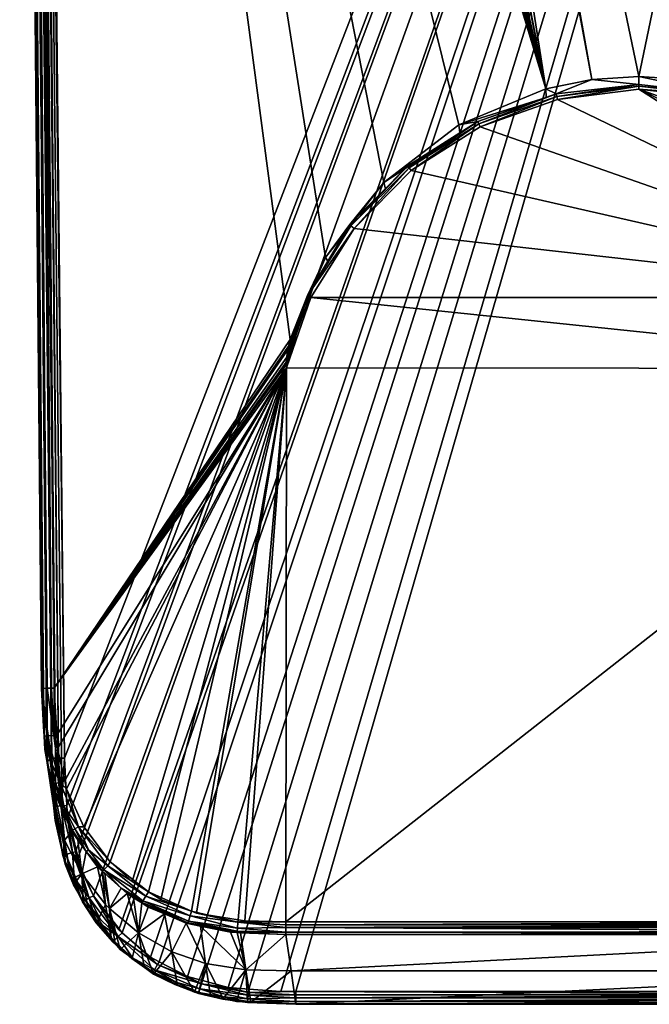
# Model space of a CAD drawing. Extents: x -0.027 to 0.14, y -0.128 to 0.026.
# Tile 1 of 256: x -0.024 to 0, y -0.128 to -0.09. Entities that reach past the tile are written whole.
import ezdxf

# ---------------------------------------------------------------- set-up
doc = ezdxf.new("R2010")
doc.units = 0
doc.layers.add('mesh', color=7, linetype='CONTINUOUS')

msp = doc.modelspace()

# ---------------------------------------------------------------- meshes
at = {"layer": 'mesh'}
mesh = msp.add_polyface(dxfattribs=at)
corners = [(-0.021633, -0.027814, 0.121875), (-0.022328, -0.027388, 0.121875), (-0.003897, -0.092208, 0.121875), (0.021125, -0.027814, 0.121875), (0.019982, -0.028515, 0.121875), (0.003389, -0.092208, 0.121875), (-0.016392, -0.029759, 0.121875), (-0.018509, -0.029307, 0.121875), (0.018203, -0.029244, 0.121875), (0.016164, -0.029718, 0.121875), (0.012612, -0.029947, 0.121875), (0.001583, -0.091848, 0.121875), (-0.000254, -0.091727, 0.121875), (-0.01312, -0.029947, 0.121875), (-0.002091, -0.091848, 0.121875), (-0.013623, -0.029944, 0.121875), (-0.016082, -0.02978, 0.121875), (0.023448, -0.025962, 0.121875), (0.009722, -0.095864, 0.121875), (0.011992, -0.098797, 0.121875), (0.013386, -0.102009, 0.121875), (-0.01023, -0.095864, 0.121875), (-0.007297, -0.093618, 0.121875), (-0.023956, -0.025962, 0.121875), (0.006789, -0.093618, 0.121875), (0.013435, -0.102247, 0.121875), (-0.0125, -0.098797, 0.121875), (-0.013894, -0.102009, 0.121875), (-0.023108, -0.11563, 0.121875), (-0.023598, -0.115635, 0.122275), (-0.023529, -0.115634, 0.12211), (-0.024445, -0.025967, 0.122269), (-0.024139, -0.025964, 0.12191), (-0.024336, -0.025966, 0.12205), (-0.023384, -0.115633, 0.121962), (-0.02446, 0.000995, 0.136384), (-0.023214, -0.118366, 0.136388), (-0.023406, -0.117038, 0.129582), (-0.023411, -0.117, 0.129388), (-0.023608, -0.115635, 0.122388), (-0.024186, 0.000994, 0.136821), (-0.02294, -0.118367, 0.136821), (-0.023061, -0.118368, 0.136732), (-0.024448, 0.000993, 0.136474), (-0.023201, -0.118367, 0.136475), (-0.02283, -0.118364, 0.136862), (-0.024076, 0.000997, 0.136862), (-0.022714, -0.11836, 0.136875), (-0.016307, -0.127326, 0.136875), (-0.017319, -0.127049, 0.136875), (0.023452, 0.001, 0.136875), (-0.022613, -0.120209, 0.136875), (-0.022586, -0.120712, 0.136875), (-0.013662, -0.127481, 0.136875), (-0.014252, -0.127479, 0.136875), (-0.022282, -0.122022, 0.136875), (-0.022208, -0.122339, 0.136875), (-0.021574, -0.123746, 0.136875), (-0.019344, -0.126136, 0.136875), (-0.020456, -0.125185, 0.136875), (-0.000254, -0.092102, 0.120002), (0.002978, -0.092403, 0.120181), (-0.000254, -0.092037, 0.120117), (0.002968, -0.092466, 0.120066), (-0.000254, -0.092224, 0.119952), (-0.00344, -0.092629, 0.120018), (-0.003469, -0.092502, 0.12004), (-0.003486, -0.092403, 0.120181)]
mesh.append_faces([[corners[k] for k in face] for face in [(0, 1, 2, 2), (3, 4, 5, 5), (6, 7, 2, 2), (8, 9, 5, 5), (10, 11, 5, 5), (10, 12, 11, 11), (13, 14, 12, 12), (15, 2, 14, 14), (16, 6, 2, 2), (17, 18, 19, 19), (20, 17, 19, 19), (21, 22, 23, 23), (17, 24, 18, 18), (17, 5, 24, 24), (17, 20, 25, 25), (2, 23, 22, 22), (23, 26, 21, 21), (23, 27, 26, 26), (28, 27, 23, 23), (29, 30, 31, 31), (32, 33, 34, 34), (35, 36, 37, 37), (35, 38, 39, 39), (40, 41, 42, 42), (36, 43, 44, 44), (45, 46, 47, 47), (43, 42, 44, 44), (48, 49, 50, 50), (50, 51, 47, 47), (50, 52, 51, 51), (53, 54, 50, 50), (50, 55, 52, 52), (50, 56, 55, 55), (57, 56, 50, 50), (58, 59, 50, 50), (60, 61, 62, 62), (60, 63, 61, 61), (64, 63, 60, 60), (60, 65, 64, 64), (62, 66, 60, 60), (62, 67, 66, 66), (11, 61, 5, 5), (11, 12, 61, 61), (12, 62, 61, 61), (14, 62, 12, 12), (14, 67, 62, 62), (2, 67, 14, 14)]])
mesh = msp.add_polyface(dxfattribs=at)
corners = [(-0.01312, -0.027019, 0.119422), (0.012612, -0.026947, 0.118875), (-0.01312, -0.026947, 0.118875), (-0.01312, -0.027049, 0.119652), (0.012612, -0.027019, 0.119418), (-0.01312, -0.027184, 0.119976), (0.012612, -0.027049, 0.119652), (-0.01312, -0.027349, 0.120375), (0.012612, -0.027181, 0.11997), (-0.01312, -0.027457, 0.120515), (0.012612, -0.027349, 0.120375), (-0.01312, -0.027826, 0.120997), (0.012612, -0.02745, 0.120506), (-0.01312, -0.028331, 0.121384), (0.012612, -0.027826, 0.120997), (-0.015833, -0.027717, 0.121005), (-0.021633, -0.027814, 0.121875), (-0.023742, -0.025756, 0.121852), (-0.022328, -0.027388, 0.121875), (-0.021372, -0.027409, 0.121829), (-0.018969, -0.029123, 0.121875), (-0.018808, -0.028658, 0.121829), (-0.020484, -0.028518, 0.121875), (-0.017079, -0.027501, 0.121003), (-0.015891, -0.028198, 0.121395), (-0.018443, -0.027613, 0.121393), (-0.018283, -0.027154, 0.121), (-0.019432, -0.026673, 0.120998), (-0.018622, -0.028126, 0.121671), (-0.021067, -0.026933, 0.12167), (-0.015955, -0.028737, 0.121672), (-0.016022, -0.029296, 0.121829), (-0.01312, -0.028447, 0.121473), (-0.01312, -0.028872, 0.121649), (-0.015786, -0.027326, 0.120522), (-0.015752, -0.027046, 0.119981), (-0.01693, -0.026843, 0.119977), (-0.016992, -0.027117, 0.120519), (-0.015733, -0.026886, 0.119418), (-0.018152, -0.026782, 0.120516), (-0.023631, -0.025649, 0.12184), (-0.024186, 0.000994, 0.136821), (-0.023061, -0.118368, 0.136732), (-0.024309, 0.000992, 0.136731), (-0.024076, 0.000997, 0.136862), (-0.02294, -0.118367, 0.136821), (-0.023214, -0.118366, 0.136388), (-0.02446, 0.000995, 0.136384), (-0.024448, 0.000993, 0.136474), (-0.022714, -0.11836, 0.136875), (-0.02396, 0.001, 0.136875)]
mesh.append_faces([[corners[k] for k in face] for face in [(0, 1, 2, 2), (3, 4, 0, 0), (5, 6, 3, 3), (7, 8, 5, 5), (9, 10, 7, 7), (11, 12, 9, 9), (13, 14, 11, 11), (15, 11, 9, 9), (16, 17, 18, 18), (19, 20, 21, 21), (19, 22, 20, 20), (16, 22, 19, 19), (23, 24, 15, 15), (23, 25, 24, 24), (26, 25, 23, 23), (26, 27, 25, 25), (19, 28, 29, 29), (21, 28, 19, 19), (21, 30, 28, 28), (31, 30, 21, 21), (24, 11, 15, 15), (24, 13, 11, 11), (32, 13, 24, 24), (28, 25, 29, 29), (28, 24, 25, 25), (30, 24, 28, 28), (30, 32, 24, 24), (33, 32, 30, 30), (34, 7, 5, 5), (35, 5, 3, 3), (35, 34, 5, 5), (36, 34, 35, 35), (36, 37, 34, 34), (38, 3, 0, 0), (38, 35, 3, 3), (34, 9, 7, 7), (34, 15, 9, 9), (37, 15, 34, 34), (37, 23, 15, 15), (39, 23, 37, 37), (39, 26, 23, 23), (19, 40, 16, 16), (41, 42, 43, 43), (44, 45, 41, 41), (46, 47, 48, 48), (49, 44, 50, 50), (43, 42, 48, 48)]])
mesh = msp.add_polyface(dxfattribs=at)
corners = [(-0.01312, -0.029171, 0.121773), (0.012612, -0.028853, 0.121641), (-0.01312, -0.028872, 0.121649), (0.012612, -0.029171, 0.121773), (-0.01312, -0.029428, 0.121807), (0.012612, -0.029404, 0.121804), (-0.01312, -0.029947, 0.121875), (0.012612, -0.029947, 0.121875), (-0.016022, -0.029296, 0.121829), (-0.016392, -0.029759, 0.121875), (-0.016082, -0.02978, 0.121875), (-0.018808, -0.028658, 0.121829), (-0.018509, -0.029307, 0.121875), (-0.018969, -0.029123, 0.121875), (-0.013623, -0.029944, 0.121875), (-0.015955, -0.028737, 0.121672), (0.021821, -0.027388, 0.121875), (0.021125, -0.027814, 0.121875), (0.003389, -0.092208, 0.121875), (-0.003897, -0.092208, 0.121875), (-0.020484, -0.028518, 0.121875), (-0.021633, -0.027814, 0.121875), (0.018466, -0.029136, 0.121875), (0.018203, -0.029244, 0.121875), (0.019982, -0.028515, 0.121875), (0.013446, -0.029938, 0.121875), (0.015572, -0.029766, 0.121875), (0.016164, -0.029718, 0.121875), (-0.000254, -0.091727, 0.121875), (-0.002091, -0.091848, 0.121875), (0.015512, -0.029272, 0.121825), (0.015445, -0.028717, 0.121664), (0.018292, -0.028636, 0.121825), (0.023448, -0.025962, 0.121875), (-0.022328, -0.027388, 0.121875), (-0.023956, -0.025962, 0.121875), (-0.024139, -0.025964, 0.12191), (-0.023221, -0.115631, 0.121888), (-0.024445, -0.025967, 0.122269), (-0.023529, -0.115634, 0.12211), (-0.024407, -0.025967, 0.122158), (-0.023608, -0.115635, 0.122388), (-0.024456, -0.025967, 0.122385), (-0.024336, -0.025966, 0.12205), (-0.02446, 0.000995, 0.136384), (-0.023406, -0.117038, 0.129582), (-0.023411, -0.117, 0.129388), (-0.02283, -0.118364, 0.136862), (-0.02294, -0.118367, 0.136821), (-0.024076, 0.000997, 0.136862)]
mesh.append_faces([[corners[k] for k in face] for face in [(0, 1, 2, 2), (0, 3, 1, 1), (4, 3, 0, 0), (4, 5, 3, 3), (6, 5, 4, 4), (6, 7, 5, 5), (8, 4, 0, 0), (9, 10, 8, 8), (11, 9, 8, 8), (11, 12, 9, 9), (11, 13, 12, 12), (14, 8, 10, 10), (14, 4, 8, 8), (6, 4, 14, 14), (8, 2, 15, 15), (0, 2, 8, 8), (16, 17, 18, 18), (19, 20, 21, 21), (18, 22, 23, 23), (18, 24, 22, 22), (19, 13, 20, 20), (19, 12, 13, 13), (18, 25, 7, 7), (18, 26, 25, 25), (18, 27, 26, 26), (6, 28, 7, 7), (14, 29, 6, 6), (10, 19, 14, 14), (30, 26, 27, 27), (5, 7, 25, 25), (23, 30, 27, 27), (3, 31, 1, 1), (3, 30, 31, 31), (5, 30, 3, 3), (5, 26, 30, 30), (25, 26, 5, 5), (32, 23, 22, 22), (32, 30, 23, 23), (16, 18, 33, 33), (19, 34, 35, 35), (36, 37, 35, 35), (38, 39, 40, 40), (41, 38, 42, 42), (39, 43, 40, 40), (44, 41, 42, 42), (45, 46, 44, 44), (47, 48, 49, 49)]])
mesh = msp.add_polyface(dxfattribs=at)
corners = [(-0.01403, -0.103113, 0.121875), (-0.022694, -0.11925, 0.121875), (-0.022624, -0.119562, 0.121875), (-0.023108, -0.11563, 0.121875), (-0.013957, -0.102262, 0.121875), (-0.013894, -0.102009, 0.121875), (-0.013996, -0.102418, 0.121875), (-0.014023, -0.102689, 0.121875), (-0.014042, -0.102886, 0.121875), (-0.014051, -0.103005, 0.121875), (-0.021956, -0.121043, 0.121875), (-0.020922, -0.122418, 0.121875), (-0.023005, -0.117461, 0.121875), (-0.022976, -0.117984, 0.121875), (-0.020068, -0.123178, 0.121875), (-0.018938, -0.123882, 0.121875), (-0.017742, -0.124342, 0.121875), (-0.023956, -0.025962, 0.121875), (-0.023221, -0.115631, 0.121888), (-0.024139, -0.025964, 0.12191), (-0.023384, -0.115633, 0.121962), (-0.023598, -0.115635, 0.122275), (-0.024445, -0.025967, 0.122269), (-0.023608, -0.115635, 0.122388), (-0.024336, -0.025966, 0.12205), (-0.023529, -0.115634, 0.12211), (-0.023499, -0.117505, 0.122195), (-0.023528, -0.11713, 0.122381), (-0.023125, -0.117471, 0.121883), (-0.023389, -0.117495, 0.122023), (-0.023411, -0.117, 0.129388), (0.023452, 0.001, 0.136875), (-0.020589, -0.125071, 0.136875), (-0.021574, -0.123746, 0.136875), (-0.013207, -0.100283, 0.121483), (-0.013084, -0.100357, 0.121386), (-0.009237, -0.095299, 0.120533), (-0.011514, -0.097562, 0.120965), (-0.01139, -0.097669, 0.120907), (-0.009284, -0.095215, 0.120677), (-0.011549, -0.097514, 0.121083), (-0.01242, -0.098941, 0.121334), (-0.0125, -0.098797, 0.121875), (-0.01023, -0.095864, 0.121875), (-0.010166, -0.09611, 0.120835)]
mesh.append_faces([[corners[k] for k in face] for face in [(0, 1, 2, 2), (3, 4, 5, 5), (3, 6, 4, 4), (7, 6, 3, 3), (3, 8, 7, 7), (9, 8, 3, 3), (0, 10, 11, 11), (2, 10, 0, 0), (3, 0, 9, 9), (12, 0, 3, 3), (13, 0, 12, 12), (13, 1, 0, 0), (11, 14, 0, 0), (15, 16, 0, 0), (17, 18, 3, 3), (18, 19, 20, 20), (21, 22, 23, 23), (20, 24, 25, 25), (21, 26, 25, 25), (23, 26, 21, 21), (23, 27, 26, 26), (3, 28, 12, 12), (18, 28, 3, 3), (26, 20, 25, 25), (29, 20, 26, 26), (28, 20, 29, 29), (18, 20, 28, 28), (30, 27, 23, 23), (31, 32, 33, 33), (34, 5, 4, 4), (9, 0, 34, 34), (34, 8, 9, 9), (34, 7, 8, 8), (34, 6, 7, 7), (4, 6, 34, 34), (0, 35, 34, 34), (36, 37, 38, 38), (39, 40, 37, 37), (34, 40, 41, 41), (34, 37, 40, 40), (34, 38, 37, 37), (35, 38, 34, 34), (42, 5, 34, 34), (43, 40, 44, 44), (42, 40, 43, 43), (42, 41, 40, 40), (34, 41, 42, 42)]])
mesh = msp.add_polyface(dxfattribs=at)
corners = [(-0.01312, -0.027019, 0.119422), (0.012612, -0.027019, 0.119418), (0.012612, -0.026947, 0.118875), (-0.01312, -0.027049, 0.119652), (0.012612, -0.027049, 0.119652), (-0.01312, -0.027184, 0.119976), (0.012612, -0.027181, 0.11997), (-0.01312, -0.027349, 0.120375), (0.012612, -0.027349, 0.120375), (-0.01312, -0.027457, 0.120515), (0.012612, -0.02745, 0.120506), (-0.01312, -0.027826, 0.120997), (0.012612, -0.027826, 0.120997), (-0.01312, -0.028331, 0.121384), (0.012612, -0.028316, 0.121373), (-0.01312, -0.028447, 0.121473), (0.012612, -0.028447, 0.121473), (-0.01312, -0.028872, 0.121649), (0.012612, -0.028853, 0.121641), (0.015381, -0.028183, 0.121385), (0.015225, -0.026885, 0.119415), (0.015277, -0.02732, 0.120513), (0.015445, -0.028717, 0.121664), (0.015324, -0.027706, 0.120994), (0.016569, -0.027491, 0.120992), (0.01793, -0.027598, 0.121383), (0.018108, -0.028107, 0.121663), (0.015512, -0.029272, 0.121825), (0.018292, -0.028636, 0.121825), (0.017771, -0.027144, 0.12099), (0.016483, -0.027111, 0.12051), (0.015244, -0.027044, 0.119975), (0.017643, -0.026777, 0.120507), (0.016422, -0.02684, 0.11997), (-0.00128, -0.02698, 0.050814), (-0.000254, -0.026981, 0.050856), (-0.000254, -0.026937, 0.026932), (-0.002316, -0.026974, 0.050647), (-0.002631, -0.026972, 0.050597), (-0.003365, -0.026959, 0.05031), (-0.003186, -0.026964, 0.050407), (0.002355, -0.026969, 0.050525), (0.002576, -0.026964, 0.050421), (0.001519, -0.026977, 0.050716), (0.001788, -0.026975, 0.050681), (0.000772, -0.02698, 0.050814), (-0.022714, -0.11836, 0.136875), (-0.02396, 0.001, 0.136875), (0.023452, 0.001, 0.136875)]
mesh.append_faces([[corners[k] for k in face] for face in [(0, 1, 2, 2), (3, 4, 1, 1), (5, 6, 4, 4), (7, 8, 6, 6), (9, 10, 8, 8), (11, 12, 10, 10), (13, 14, 12, 12), (15, 14, 13, 13), (15, 16, 14, 14), (17, 16, 15, 15), (17, 18, 16, 16), (19, 14, 16, 16), (20, 1, 4, 4), (21, 10, 12, 12), (21, 8, 10, 10), (18, 19, 16, 16), (18, 22, 19, 19), (23, 21, 12, 12), (23, 24, 21, 21), (25, 24, 23, 23), (20, 2, 1, 1), (26, 27, 28, 28), (26, 22, 27, 27), (25, 22, 26, 26), (25, 19, 22, 22), (23, 19, 25, 25), (23, 14, 19, 19), (12, 14, 23, 23), (29, 24, 25, 25), (30, 24, 29, 29), (30, 21, 24, 24), (31, 21, 30, 30), (31, 8, 21, 21), (6, 8, 31, 31), (32, 30, 29, 29), (33, 31, 30, 30), (20, 6, 31, 31), (4, 6, 20, 20), (34, 35, 36, 36), (36, 37, 34, 34), (36, 38, 37, 37), (36, 39, 40, 40), (36, 41, 42, 42), (36, 43, 44, 44), (36, 45, 43, 43), (35, 45, 36, 36), (46, 47, 48, 48)]])
mesh = msp.add_polyface(dxfattribs=at)
corners = [(-0.007297, -0.093618, 0.121875), (-0.003883, -0.092542, 0.120206), (-0.003897, -0.092208, 0.121875), (-0.01023, -0.095864, 0.121875), (-0.007259, -0.09393, 0.120451), (-0.014057, -0.12476, 0.121875), (0.013513, -0.103131, 0.121875), (-0.01403, -0.103113, 0.121875), (0.023452, 0.001, 0.136875), (-0.019003, -0.126314, 0.136875), (-0.019344, -0.126136, 0.136875), (-0.017898, -0.126891, 0.136875), (-0.017319, -0.127049, 0.136875), (-0.015509, -0.127385, 0.136875), (-0.016307, -0.127326, 0.136875), (-0.014252, -0.127479, 0.136875), (0.013154, -0.127481, 0.136875), (-0.013662, -0.127481, 0.136875), (-0.020456, -0.125185, 0.136875), (-0.020589, -0.125071, 0.136875), (0.002978, -0.092403, 0.120181), (0.006041, -0.093481, 0.120371), (0.003375, -0.092542, 0.120206), (0.002968, -0.092466, 0.120066), (0.006022, -0.093541, 0.120255), (0.002942, -0.092586, 0.120016), (0.005972, -0.093652, 0.120204), (-0.000254, -0.092224, 0.119952), (-0.000254, -0.092102, 0.120002), (-0.003469, -0.092502, 0.12004), (-0.00344, -0.092629, 0.120018), (-0.006461, -0.093692, 0.120206), (-0.006516, -0.093574, 0.120229), (-0.003486, -0.092403, 0.120181), (-0.006549, -0.093481, 0.120371), (-0.009158, -0.095402, 0.120507), (-0.009237, -0.095299, 0.120533), (-0.009284, -0.095215, 0.120677), (-0.01139, -0.097669, 0.120907), (-0.011514, -0.097562, 0.120965), (-0.010166, -0.09611, 0.120835), (-0.011549, -0.097514, 0.121083), (0.003389, -0.092208, 0.121875), (0.006789, -0.093618, 0.121875), (-0.013084, -0.100357, 0.121386), (0.00865, -0.095402, 0.120507), (0.012576, -0.100357, 0.121386), (0.010882, -0.097669, 0.120907)]
mesh.append_faces([[corners[k] for k in face] for face in [(0, 1, 2, 2), (3, 4, 0, 0), (5, 6, 7, 7), (8, 9, 10, 10), (8, 11, 9, 9), (8, 12, 11, 11), (8, 13, 14, 14), (8, 15, 13, 13), (8, 16, 17, 17), (8, 18, 19, 19), (20, 21, 22, 22), (23, 21, 20, 20), (23, 24, 21, 21), (25, 24, 23, 23), (25, 26, 24, 24), (27, 25, 23, 23), (28, 29, 30, 30), (29, 31, 30, 30), (29, 32, 31, 31), (33, 32, 29, 29), (33, 34, 32, 32), (1, 34, 33, 33), (32, 35, 31, 31), (32, 36, 35, 35), (34, 36, 32, 32), (34, 37, 36, 36), (4, 37, 34, 34), (36, 38, 35, 35), (37, 39, 36, 36), (40, 41, 37, 37), (42, 21, 43, 43), (42, 22, 21, 21), (42, 20, 22, 22), (2, 1, 33, 33), (0, 34, 1, 1), (0, 4, 34, 34), (3, 37, 4, 4), (3, 40, 37, 37), (44, 7, 6, 6), (45, 26, 25, 25), (27, 45, 25, 25), (46, 47, 27, 27), (46, 38, 44, 44), (35, 38, 46, 46), (46, 31, 35, 35), (46, 30, 31, 31), (27, 30, 46, 46)]])
mesh = msp.add_polyface(dxfattribs=at)
corners = [(0.013537, -0.102746, 0.121875), (0.012677, -0.100299, 0.121447), (0.013538, -0.10289, 0.121875), (0.013484, -0.102486, 0.121875), (0.009722, -0.095864, 0.121875), (0.011912, -0.098941, 0.121334), (0.011992, -0.098797, 0.121875), (0.0226, -0.11563, 0.121875), (0.013513, -0.103131, 0.121875), (0.013435, -0.102247, 0.121875), (0.017197, -0.124316, 0.121875), (0.018211, -0.123988, 0.121875), (0.01888, -0.123568, 0.121875), (0.019795, -0.122992, 0.121875), (0.021793, -0.120381, 0.121875), (0.022149, -0.119277, 0.121875), (0.016469, -0.12455, 0.121875), (0.015391, -0.124628, 0.121875), (0.013549, -0.12476, 0.121875), (-0.014057, -0.12476, 0.121875), (0.023452, 0.001, 0.136875), (0.016817, -0.127068, 0.136875), (0.015447, -0.127378, 0.136875), (0.015003, -0.127398, 0.136875), (0.013154, -0.127481, 0.136875), (0.012576, -0.100357, 0.121386), (0.012717, -0.10026, 0.121567), (0.013386, -0.102009, 0.121875), (0.010882, -0.097669, 0.120907), (0.011006, -0.097562, 0.120965), (0.011041, -0.097514, 0.121083), (0.008776, -0.095215, 0.120677), (0.009658, -0.09611, 0.120835), (0.008749, -0.095269, 0.12056), (0.00865, -0.095402, 0.120507), (0.006041, -0.093481, 0.120371), (0.006751, -0.09393, 0.120451), (0.006022, -0.093541, 0.120255), (0.005972, -0.093652, 0.120204), (0.006789, -0.093618, 0.121875), (-0.000254, -0.092224, 0.119952), (-0.013084, -0.100357, 0.121386)]
mesh.append_faces([[corners[k] for k in face] for face in [(0, 1, 2, 2), (3, 1, 0, 0), (4, 5, 6, 6), (7, 0, 2, 2), (2, 8, 7, 7), (7, 3, 0, 0), (7, 9, 3, 3), (8, 10, 11, 11), (8, 12, 13, 13), (11, 12, 8, 8), (14, 15, 8, 8), (8, 16, 10, 10), (8, 17, 16, 16), (8, 18, 17, 17), (19, 18, 8, 8), (20, 21, 22, 22), (20, 23, 24, 24), (2, 25, 8, 8), (2, 1, 25, 25), (3, 26, 1, 1), (9, 26, 3, 3), (27, 26, 9, 9), (1, 28, 25, 25), (1, 29, 28, 28), (26, 29, 1, 1), (26, 30, 29, 29), (5, 30, 26, 26), (31, 30, 32, 32), (33, 30, 31, 31), (33, 29, 30, 30), (33, 28, 29, 29), (34, 28, 33, 33), (35, 31, 36, 36), (37, 31, 35, 35), (37, 33, 31, 31), (38, 33, 37, 37), (38, 34, 33, 33), (6, 26, 27, 27), (6, 5, 26, 26), (4, 30, 5, 5), (4, 32, 30, 30), (4, 31, 32, 32), (39, 31, 4, 4), (39, 36, 31, 31), (39, 35, 36, 36), (40, 28, 34, 34), (25, 41, 8, 8)]])
mesh = msp.add_polyface(dxfattribs=at)
corners = [(-0.023174, -0.119387, 0.122362), (-0.023137, -0.120196, 0.129101), (-0.023099, -0.119716, 0.122358), (-0.023508, -0.117506, 0.122379), (-0.023528, -0.11713, 0.122381), (-0.023371, -0.118488, 0.129315), (-0.02348, -0.118029, 0.122376), (-0.02329, -0.118872, 0.122367), (-0.023411, -0.117, 0.129388), (-0.023406, -0.117038, 0.129582), (-0.01403, -0.103113, 0.121875), (-0.019423, -0.12358, 0.121875), (-0.018938, -0.123882, 0.121875), (-0.020068, -0.123178, 0.121875), (-0.014057, -0.12476, 0.121875), (-0.015655, -0.124715, 0.121875), (-0.015918, -0.124674, 0.121875), (-0.017545, -0.124418, 0.121875), (-0.017742, -0.124342, 0.121875), (-0.022892, -0.119305, 0.121909), (-0.022694, -0.11925, 0.121875), (-0.022976, -0.117984, 0.121875), (-0.023005, -0.117461, 0.121875), (-0.023125, -0.117471, 0.121883), (-0.023499, -0.117505, 0.122195), (-0.023161, -0.119382, 0.122181), (-0.022835, -0.1203, 0.122173), (-0.023053, -0.119351, 0.122017), (-0.023389, -0.117495, 0.122023), (-0.023266, -0.118427, 0.12202), (-0.023403, -0.118451, 0.122281), (-0.022624, -0.119562, 0.121875), (-0.023214, -0.118366, 0.136388), (-0.023109, -0.120255, 0.136379), (-0.023131, -0.119859, 0.136381), (-0.023201, -0.118367, 0.136475), (-0.023131, -0.120256, 0.136469), (-0.023058, -0.120249, 0.13665), (-0.023061, -0.118368, 0.136732), (-0.022825, -0.120227, 0.13684), (-0.022714, -0.11836, 0.136875), (-0.022613, -0.120209, 0.136875), (-0.02283, -0.118364, 0.136862), (-0.02294, -0.118367, 0.136821)]
mesh.append_faces([[corners[k] for k in face] for face in [(0, 1, 2, 2), (3, 4, 5, 5), (5, 6, 3, 3), (0, 7, 1, 1), (8, 5, 4, 4), (9, 5, 8, 8), (10, 11, 12, 12), (10, 13, 11, 11), (14, 10, 15, 15), (10, 16, 15, 15), (10, 17, 16, 16), (10, 18, 17, 17), (19, 20, 21, 21), (21, 22, 23, 23), (4, 3, 24, 24), (25, 26, 27, 27), (25, 0, 2, 2), (7, 0, 25, 25), (23, 19, 21, 21), (28, 19, 23, 23), (28, 29, 19, 19), (24, 29, 28, 28), (24, 30, 29, 29), (24, 6, 30, 30), (3, 6, 24, 24), (29, 27, 19, 19), (29, 25, 27, 27), (30, 25, 29, 29), (30, 7, 25, 25), (19, 31, 20, 20), (5, 30, 6, 6), (1, 30, 5, 5), (1, 7, 30, 30), (9, 32, 5, 5), (5, 33, 1, 1), (5, 34, 33, 33), (32, 34, 5, 5), (34, 35, 36, 36), (34, 32, 35, 35), (36, 35, 37, 37), (35, 38, 37, 37), (39, 40, 41, 41), (42, 40, 39, 39), (39, 43, 42, 42), (38, 39, 37, 37), (39, 38, 43, 43)]])
mesh = msp.add_polyface(dxfattribs=at)
corners = [(-0.022025, -0.122886, 0.12907), (-0.022425, -0.121234, 0.122339), (-0.022707, -0.121567, 0.129037), (-0.023099, -0.119716, 0.122358), (-0.023137, -0.120196, 0.129101), (-0.023078, -0.1208, 0.136376), (-0.022891, -0.121599, 0.136367), (-0.022679, -0.122504, 0.136358), (-0.022488, -0.122986, 0.136352), (-0.023053, -0.119351, 0.122017), (-0.022835, -0.1203, 0.122173), (-0.022731, -0.120257, 0.122013), (-0.022191, -0.121555, 0.122335), (-0.022398, -0.121182, 0.122165), (-0.02284, -0.120301, 0.122351), (-0.023161, -0.119382, 0.122181), (-0.022156, -0.121045, 0.121907), (-0.021956, -0.121043, 0.121875), (-0.022624, -0.119562, 0.121875), (-0.022892, -0.119305, 0.121909), (-0.022299, -0.121126, 0.122009), (-0.023109, -0.120255, 0.136379), (-0.02276, -0.122162, 0.136361), (-0.022446, -0.123091, 0.136351), (-0.022356, -0.123316, 0.136348), (-0.022825, -0.120227, 0.13684), (-0.022613, -0.120209, 0.136875), (-0.022586, -0.120712, 0.136875), (-0.022329, -0.123041, 0.136719), (-0.021902, -0.123911, 0.136715), (-0.022651, -0.122128, 0.136723), (-0.023058, -0.120249, 0.13665), (-0.022443, -0.123089, 0.136491), (-0.022771, -0.122163, 0.1365), (-0.022007, -0.123972, 0.136481), (-0.023131, -0.120256, 0.136469), (-0.022395, -0.122054, 0.136867), (-0.022282, -0.122022, 0.136875), (-0.022208, -0.122339, 0.136875), (-0.023131, -0.119859, 0.136381)]
mesh.append_faces([[corners[k] for k in face] for face in [(0, 1, 2, 2), (3, 4, 2, 2), (4, 5, 6, 6), (7, 8, 2, 2), (9, 10, 11, 11), (12, 13, 1, 1), (10, 3, 14, 14), (15, 3, 10, 10), (16, 17, 18, 18), (19, 11, 16, 16), (19, 9, 11, 11), (19, 16, 18, 18), (11, 20, 16, 16), (11, 13, 20, 20), (10, 13, 11, 11), (10, 1, 13, 13), (14, 1, 10, 10), (2, 1, 14, 14), (3, 2, 14, 14), (4, 21, 5, 5), (22, 4, 6, 6), (22, 2, 4, 4), (7, 2, 22, 22), (0, 23, 24, 24), (2, 23, 0, 0), (2, 8, 23, 23), (25, 26, 27, 27), (23, 8, 7, 7), (6, 21, 22, 22), (5, 21, 6, 6), (28, 29, 30, 30), (25, 30, 31, 31), (22, 23, 7, 7), (32, 33, 34, 34), (22, 33, 32, 32), (22, 35, 33, 33), (35, 31, 33, 33), (33, 30, 34, 34), (33, 31, 30, 30), (36, 37, 38, 38), (36, 27, 37, 37), (36, 25, 27, 27), (36, 30, 25, 25), (28, 30, 36, 36), (23, 22, 32, 32), (21, 35, 22, 22), (21, 39, 35, 35)]])
mesh = msp.add_polyface(dxfattribs=at)
corners = [(-0.020951, -0.124236, 0.129197), (-0.020494, -0.123444, 0.122309), (-0.021127, -0.122875, 0.122317), (-0.020262, -0.123653, 0.122306), (-0.021423, -0.122609, 0.122321), (-0.022025, -0.122886, 0.12907), (-0.021106, -0.124074, 0.129177), (-0.021859, -0.122011, 0.122329), (-0.022191, -0.121555, 0.122335), (-0.022425, -0.121234, 0.122339), (-0.022299, -0.121126, 0.122009), (-0.022398, -0.121182, 0.122165), (-0.021855, -0.122008, 0.122158), (-0.019423, -0.12358, 0.121875), (-0.020068, -0.123178, 0.121875), (-0.020922, -0.122418, 0.121875), (-0.021225, -0.122773, 0.122192), (-0.021176, -0.122726, 0.122071), (-0.020489, -0.123436, 0.122184), (-0.01964, -0.123938, 0.122062), (-0.019676, -0.123997, 0.122178), (-0.02001, -0.123814, 0.122303), (-0.022156, -0.121045, 0.121907), (-0.021956, -0.121043, 0.121875), (-0.021014, -0.122569, 0.121905), (-0.019525, -0.123748, 0.121904), (-0.017742, -0.124342, 0.121875), (-0.021234, -0.122779, 0.122318), (-0.021764, -0.12194, 0.122005), (-0.022356, -0.123316, 0.136348), (-0.02198, -0.123956, 0.136341), (-0.021789, -0.124281, 0.136337), (-0.022446, -0.123091, 0.136351), (-0.022007, -0.123972, 0.136481), (-0.022651, -0.122128, 0.136723), (-0.021902, -0.123911, 0.136715), (-0.02175, -0.123823, 0.136837), (-0.022329, -0.123041, 0.136719), (-0.022395, -0.122054, 0.136867), (-0.021574, -0.123746, 0.136875), (-0.022208, -0.122339, 0.136875), (-0.022443, -0.123089, 0.136491)]
mesh.append_faces([[corners[k] for k in face] for face in [(0, 1, 2, 2), (0, 3, 1, 1), (4, 5, 6, 6), (7, 5, 4, 4), (5, 8, 9, 9), (7, 8, 5, 5), (10, 11, 12, 12), (13, 14, 15, 15), (8, 12, 11, 11), (7, 12, 8, 8), (16, 17, 12, 12), (18, 17, 16, 16), (18, 19, 17, 17), (20, 19, 18, 18), (20, 3, 21, 21), (18, 3, 20, 20), (18, 1, 3, 3), (16, 1, 18, 18), (22, 15, 23, 23), (24, 15, 22, 22), (24, 13, 15, 15), (25, 13, 24, 24), (25, 26, 13, 13), (16, 2, 1, 1), (16, 27, 2, 2), (4, 27, 16, 16), (12, 28, 10, 10), (12, 17, 28, 28), (12, 4, 16, 16), (7, 4, 12, 12), (25, 17, 19, 19), (24, 17, 25, 25), (24, 28, 17, 17), (22, 28, 24, 24), (22, 10, 28, 28), (27, 0, 2, 2), (4, 6, 27, 27), (29, 30, 5, 5), (30, 31, 5, 5), (29, 32, 30, 30), (33, 30, 32, 32), (33, 34, 35, 35), (36, 37, 38, 38), (35, 37, 36, 36), (39, 38, 40, 40), (39, 36, 38, 38), (32, 41, 33, 33)]])
mesh = msp.add_polyface(dxfattribs=at)
corners = [(-0.019817, -0.125193, 0.129341), (-0.019437, -0.12418, 0.122298), (-0.019689, -0.124019, 0.1223), (-0.020262, -0.123653, 0.122306), (-0.020951, -0.124236, 0.129197), (-0.02001, -0.123814, 0.122303), (-0.020526, -0.125832, 0.136312), (-0.019676, -0.123997, 0.122178), (-0.021234, -0.122779, 0.122318), (-0.021106, -0.124074, 0.129177), (-0.021462, -0.124792, 0.136331), (-0.020878, -0.12544, 0.136319), (-0.022025, -0.122886, 0.12907), (-0.021789, -0.124281, 0.136337), (-0.02073, -0.125605, 0.136316), (-0.020063, -0.126175, 0.136308), (-0.019597, -0.12652, 0.136303), (-0.02198, -0.123956, 0.136341), (-0.020819, -0.125543, 0.136464), (-0.020078, -0.126195, 0.136508), (-0.021464, -0.124794, 0.136472), (-0.022007, -0.123972, 0.136481), (-0.021419, -0.124761, 0.136621), (-0.020781, -0.125505, 0.136616), (-0.020053, -0.126163, 0.13661), (-0.021902, -0.123911, 0.136715), (-0.020456, -0.125185, 0.136875), (-0.021574, -0.123746, 0.136875), (-0.020589, -0.125071, 0.136875), (-0.020608, -0.125335, 0.136835), (-0.021302, -0.124672, 0.136784), (-0.02175, -0.123823, 0.136837), (-0.019069, -0.126428, 0.136865), (-0.019194, -0.126635, 0.136742), (-0.019247, -0.126724, 0.136605), (-0.019268, -0.126758, 0.136501), (-0.019224, -0.126796, 0.1363)]
mesh.append_faces([[corners[k] for k in face] for face in [(0, 1, 2, 2), (0, 3, 4, 4), (0, 5, 3, 3), (2, 5, 0, 0), (6, 0, 4, 4), (1, 7, 2, 2), (7, 5, 2, 2), (8, 9, 4, 4), (9, 10, 11, 11), (12, 10, 9, 9), (12, 13, 10, 10), (11, 4, 9, 9), (14, 4, 11, 11), (6, 4, 14, 14), (15, 0, 6, 6), (15, 16, 0, 0), (14, 11, 10, 10), (13, 17, 10, 10), (18, 19, 15, 15), (14, 15, 6, 6), (14, 18, 15, 15), (10, 18, 14, 14), (10, 20, 18, 18), (17, 20, 10, 10), (21, 20, 17, 17), (22, 20, 21, 21), (22, 18, 20, 20), (23, 18, 22, 22), (23, 19, 18, 18), (24, 19, 23, 23), (23, 25, 22, 22), (21, 25, 22, 22), (26, 27, 28, 28), (29, 27, 26, 26), (30, 25, 31, 31), (26, 32, 29, 29), (29, 31, 27, 27), (29, 30, 31, 31), (33, 24, 29, 29), (34, 19, 24, 24), (35, 15, 19, 19), (36, 16, 15, 15), (30, 22, 25, 25), (29, 22, 30, 30), (29, 23, 22, 22), (24, 23, 29, 29)]])
mesh = msp.add_polyface(dxfattribs=at)
corners = [(-0.017197, -0.126379, 0.129573), (-0.017947, -0.124813, 0.122288), (-0.018513, -0.125928, 0.12948), (-0.017396, -0.124926, 0.122286), (-0.017628, -0.127509, 0.136289), (-0.018392, -0.127211, 0.136496), (-0.017458, -0.127515, 0.136598), (-0.017469, -0.127552, 0.136492), (-0.019268, -0.126758, 0.136501), (-0.020078, -0.126195, 0.136508), (-0.019247, -0.126724, 0.136605), (-0.018938, -0.123882, 0.121875), (-0.019423, -0.12358, 0.121875), (-0.017742, -0.124342, 0.121875), (-0.019676, -0.123997, 0.122178), (-0.017861, -0.124727, 0.122056), (-0.01964, -0.123938, 0.122062), (-0.019437, -0.12418, 0.122298), (-0.0188, -0.124447, 0.122289), (-0.016224, -0.125165, 0.12228), (-0.017881, -0.124795, 0.122168), (-0.017797, -0.124517, 0.121903), (-0.019525, -0.123748, 0.121904), (-0.015929, -0.124774, 0.121882), (-0.019817, -0.125193, 0.129341), (-0.019224, -0.126796, 0.1363), (-0.018299, -0.127209, 0.136293), (-0.019597, -0.12652, 0.136303), (-0.017468, -0.127544, 0.136288), (-0.017898, -0.126891, 0.136875), (-0.017319, -0.127049, 0.136875), (-0.017358, -0.127182, 0.136865), (-0.019069, -0.126428, 0.136865), (-0.019003, -0.126314, 0.136875), (-0.019344, -0.126136, 0.136875), (-0.018351, -0.127117, 0.136698), (-0.019194, -0.126635, 0.136742), (-0.017415, -0.127374, 0.136775), (-0.016517, -0.127784, 0.136489), (-0.020608, -0.125335, 0.136835), (-0.020456, -0.125185, 0.136875), (-0.020053, -0.126163, 0.13661), (-0.020063, -0.126175, 0.136308)]
mesh.append_faces([[corners[k] for k in face] for face in [(0, 1, 2, 2), (0, 3, 1, 1), (4, 0, 2, 2), (5, 6, 7, 7), (8, 9, 10, 10), (11, 12, 13, 13), (14, 15, 16, 16), (17, 18, 14, 14), (19, 20, 3, 3), (20, 1, 3, 3), (20, 18, 1, 1), (21, 13, 22, 22), (21, 23, 13, 13), (18, 20, 14, 14), (14, 20, 15, 15), (21, 16, 15, 15), (22, 16, 21, 21), (24, 18, 17, 17), (2, 18, 24, 24), (1, 18, 2, 2), (2, 25, 26, 26), (24, 25, 2, 2), (24, 27, 25, 25), (4, 2, 26, 26), (28, 0, 4, 4), (29, 30, 31, 31), (32, 33, 29, 29), (32, 34, 33, 33), (35, 10, 36, 36), (35, 8, 10, 10), (5, 8, 35, 35), (5, 25, 8, 8), (26, 25, 5, 5), (31, 32, 29, 29), (31, 36, 32, 32), (37, 36, 31, 31), (38, 28, 7, 7), (26, 28, 4, 4), (26, 7, 28, 28), (5, 7, 26, 26), (35, 6, 5, 5), (35, 37, 6, 6), (36, 37, 35, 35), (39, 32, 36, 36), (40, 34, 32, 32), (10, 41, 36, 36), (25, 42, 8, 8)]])
mesh = msp.add_polyface(dxfattribs=at)
corners = [(-0.015617, -0.126628, 0.129612), (-0.017396, -0.124926, 0.122286), (-0.017197, -0.126379, 0.129573), (-0.016224, -0.125165, 0.12228), (-0.014057, -0.12525, 0.12228), (-0.015824, -0.125181, 0.12228), (-0.015426, -0.127894, 0.136282), (-0.013851, -0.12667, 0.129582), (-0.015521, -0.127525, 0.136865), (-0.016307, -0.127326, 0.136875), (-0.015509, -0.127385, 0.136875), (-0.015555, -0.12791, 0.136487), (-0.016517, -0.127784, 0.136489), (-0.015552, -0.127873, 0.136594), (-0.015655, -0.124715, 0.121875), (-0.015918, -0.124674, 0.121875), (-0.015929, -0.124774, 0.121882), (-0.017545, -0.124418, 0.121875), (-0.017742, -0.124342, 0.121875), (-0.015964, -0.125174, 0.122242), (-0.017881, -0.124795, 0.122168), (-0.01596, -0.125125, 0.122125), (-0.014057, -0.125157, 0.122072), (-0.01595, -0.125011, 0.121989), (-0.014057, -0.12476, 0.121875), (-0.017797, -0.124517, 0.121903), (-0.014057, -0.124981, 0.121927), (-0.017861, -0.124727, 0.122056), (-0.015554, -0.127889, 0.136282), (-0.015983, -0.12787, 0.136282), (-0.01651, -0.127754, 0.136284), (-0.016997, -0.127647, 0.136286), (-0.017468, -0.127544, 0.136288), (-0.013662, -0.127864, 0.13669), (-0.015543, -0.12777, 0.136736), (-0.013662, -0.127957, 0.136529), (-0.013662, -0.12798, 0.136405), (-0.013662, -0.127722, 0.136813), (-0.01553, -0.127627, 0.136832), (-0.017415, -0.127374, 0.136775), (-0.017358, -0.127182, 0.136865), (-0.017319, -0.127049, 0.136875), (-0.016498, -0.127684, 0.136694), (-0.017458, -0.127515, 0.136598), (-0.017469, -0.127552, 0.136492)]
mesh.append_faces([[corners[k] for k in face] for face in [(0, 1, 2, 2), (0, 3, 1, 1), (0, 4, 5, 5), (6, 7, 0, 0), (8, 9, 10, 10), (11, 12, 13, 13), (14, 15, 16, 16), (17, 16, 15, 15), (17, 18, 16, 16), (3, 19, 20, 20), (21, 22, 23, 23), (24, 14, 16, 16), (23, 16, 25, 25), (23, 26, 16, 16), (19, 21, 20, 20), (19, 22, 21, 21), (27, 21, 23, 23), (27, 20, 21, 21), (25, 27, 23, 23), (0, 5, 19, 19), (19, 3, 0, 0), (28, 6, 0, 0), (0, 29, 28, 28), (0, 30, 29, 29), (2, 30, 0, 0), (2, 31, 30, 30), (32, 31, 2, 2), (33, 13, 34, 34), (35, 11, 13, 13), (36, 28, 11, 11), (37, 34, 38, 38), (39, 38, 34, 34), (40, 38, 39, 39), (40, 8, 38, 38), (40, 9, 8, 8), (41, 9, 40, 40), (34, 42, 39, 39), (13, 42, 34, 34), (13, 12, 42, 42), (11, 30, 12, 12), (28, 30, 11, 11), (28, 29, 30, 30), (42, 43, 39, 39), (42, 44, 43, 43), (12, 44, 42, 42), (30, 32, 12, 12), (30, 31, 32, 32)]])
mesh = msp.add_polyface(dxfattribs=at)
corners = [(-0.015617, -0.126628, 0.129612), (-0.013851, -0.12667, 0.129582), (-0.014057, -0.12525, 0.12228), (0.013549, -0.12525, 0.12228), (0.013343, -0.126668, 0.129574), (-0.015521, -0.127525, 0.136865), (-0.015509, -0.127385, 0.136875), (-0.014252, -0.127479, 0.136875), (-0.013662, -0.127605, 0.136859), (-0.01553, -0.127627, 0.136832), (-0.013662, -0.127722, 0.136813), (0.013154, -0.127605, 0.136859), (0.013154, -0.127722, 0.136813), (0.015022, -0.127627, 0.136832), (-0.01595, -0.125011, 0.121989), (-0.014057, -0.125157, 0.122072), (-0.014057, -0.124981, 0.121927), (-0.014057, -0.12476, 0.121875), (-0.015929, -0.124774, 0.121882), (-0.014057, -0.124873, 0.121888), (-0.015964, -0.125174, 0.122242), (-0.015824, -0.125181, 0.12228), (0.013549, -0.12476, 0.121875), (0.013549, -0.124873, 0.121888), (0.013549, -0.124981, 0.121927), (0.013549, -0.12514, 0.122054), (0.013549, -0.125216, 0.122171), (-0.015426, -0.127894, 0.136282), (-0.013662, -0.127972, 0.13628), (0.013154, -0.127972, 0.13628), (-0.013662, -0.127957, 0.136529), (-0.015552, -0.127873, 0.136594), (-0.013662, -0.127864, 0.13669), (-0.013662, -0.12798, 0.136405), (-0.015555, -0.12791, 0.136487), (-0.015554, -0.127889, 0.136282), (-0.013662, -0.127481, 0.136875), (-0.015543, -0.12777, 0.136736), (0.013154, -0.127481, 0.136875), (0.013154, -0.127824, 0.136739), (0.013154, -0.127927, 0.136593), (0.013154, -0.127978, 0.13638), (0.013154, -0.127965, 0.136487), (0.015038, -0.127809, 0.136694), (0.014914, -0.127847, 0.136282), (0.015013, -0.127524, 0.136865)]
mesh.append_faces([[corners[k] for k in face] for face in [(0, 1, 2, 2), (1, 3, 2, 2), (1, 4, 3, 3), (5, 6, 7, 7), (8, 9, 5, 5), (10, 9, 8, 8), (11, 10, 8, 8), (12, 10, 11, 11), (13, 12, 11, 11), (14, 15, 16, 16), (17, 18, 19, 19), (16, 19, 18, 18), (20, 21, 2, 2), (2, 15, 20, 20), (19, 22, 17, 17), (19, 23, 22, 22), (16, 23, 19, 19), (16, 24, 23, 23), (16, 25, 24, 24), (15, 25, 16, 16), (15, 26, 25, 25), (2, 26, 15, 15), (3, 26, 2, 2), (27, 28, 1, 1), (28, 4, 1, 1), (28, 29, 4, 4), (30, 31, 32, 32), (33, 34, 30, 30), (28, 35, 33, 33), (28, 27, 35, 35), (36, 5, 7, 7), (8, 5, 36, 36), (32, 37, 10, 10), (11, 36, 38, 38), (11, 8, 36, 36), (12, 32, 10, 10), (39, 32, 12, 12), (40, 32, 39, 39), (40, 30, 32, 32), (28, 41, 29, 29), (33, 41, 28, 28), (30, 41, 33, 33), (30, 42, 41, 41), (30, 40, 42, 42), (39, 43, 40, 40), (41, 44, 29, 29), (45, 11, 38, 38)]])

doc.saveas('drawing.dxf')
